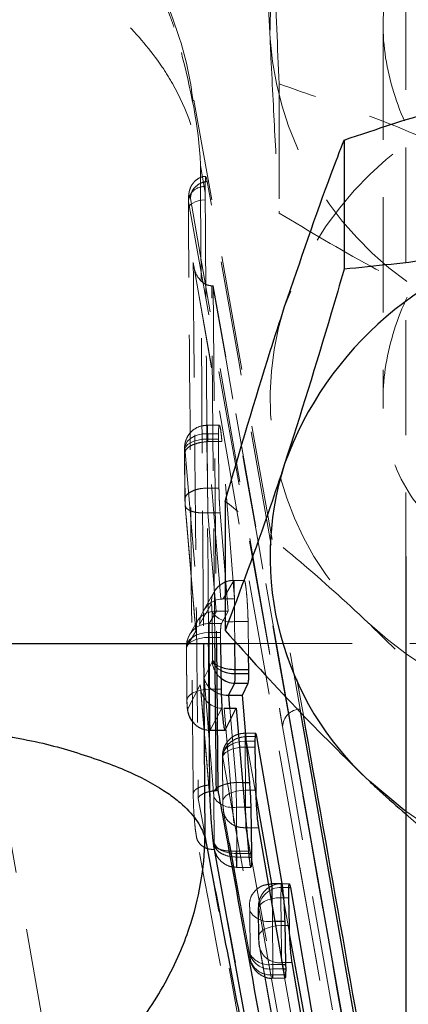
# Model space of a CAD drawing. Header units: millimetres. Extents: x 33 to 670, y 22 to 286.
# Tile 33 of 41: x 322.53 to 326.82, y 245.2 to 256.07. Entities that reach past the tile are written whole.
import ezdxf

# ---------------------------------------------------------------- set-up
doc = ezdxf.new("R2010")
doc.units = ezdxf.units.MM
doc.linetypes.add('HIDDEN', pattern=[1.905, 1.27, -0.635])

msp = doc.modelspace()

# ---------------------------------------------------------------- linework, layer by layer
at = {"color": 7, "linetype": 'HIDDEN', "lineweight": 18}
for p, q in [((320.272, 259.1543), (322.9589, 244.0534)), ((326.791, 256.5611), (326.791, 250.1394)), ((326.541, 256.0108), (326.541, 251.8759)), ((325.3947, 255.3578), (325.3947, 253.9315)), ((325.3177, 250.3277), (324.4559, 255.1789)), ((324.5795, 254.1602), (324.5266, 254.4558)), ((324.6009, 254.2817), (324.5897, 254.3339)), ((324.5803, 254.2242), (324.5795, 254.1602)), ((324.4163, 254.0933), (325.4334, 248.2627)), ((324.5793, 254.0776), (324.5795, 254.1602)), ((324.3949, 254.0576), (325.4334, 248.2627)), ((324.6458, 252.2592), (324.4473, 253.3871)), ((324.4525, 253.3485), (324.6495, 252.2232)), ((324.6511, 253.1273), (324.6653, 253.1268)), ((324.6653, 253.1268), (324.6669, 253.1268)), ((324.6669, 253.1268), (324.7047, 249.1808)), ((325.4689, 248.5911), (324.6669, 253.1268)), ((325.6163, 246.744), (324.6458, 252.2592)), ((324.7366, 251.5907), (324.6033, 251.5907)), ((324.6012, 251.4961), (324.726, 251.4961)), ((324.726, 251.4961), (324.7259, 251.4369)), ((324.6012, 251.4369), (324.6064, 250.8957)), ((324.6012, 251.4369), (324.7259, 251.4369)), ((324.6086, 251.4094), (324.6086, 251.4095)), ((324.6086, 251.4095), (324.7641, 251.4095)), ((324.7531, 249.6695), (324.6086, 251.4094)), ((324.7259, 251.4369), (324.7315, 250.8957)), ((324.9034, 249.6708), (324.7641, 251.4095)), ((324.3512, 251.3115), (324.3564, 250.7709)), ((324.3522, 251.3012), (324.3522, 251.3114)), ((324.3574, 250.7607), (324.3522, 251.3012)), ((324.3596, 251.2952), (324.518, 249.3884)), ((324.6064, 250.8957), (324.6064, 250.8957)), ((324.6064, 250.8957), (324.7315, 250.8957)), ((324.3597, 250.7026), (324.4742, 249.3322)), ((324.4764, 249.3156), (324.3598, 250.7107)), ((324.6087, 250.6219), (324.6995, 249.5369)), ((324.6087, 250.6219), (324.6088, 250.6219)), ((324.6088, 250.6219), (324.7442, 250.6219)), ((324.7442, 250.6219), (324.8324, 249.5369)), ((324.8956, 249.8744), (324.7793, 249.6708)), ((324.8956, 249.8744), (325.009, 249.8744)), ((325.0113, 249.8765), (324.8961, 249.8765)), ((324.6786, 249.7502), (324.5566, 249.5367)), ((324.7793, 249.6708), (324.9034, 249.6708)), ((324.518, 249.3884), (324.6466, 249.6135)), ((324.7028, 249.5369), (324.6239, 249.399)), ((324.6547, 249.5325), (324.6598, 249.0036)), ((324.7028, 249.5369), (324.8324, 249.5369)), ((324.8324, 249.5369), (324.7576, 249.399)), ((324.4961, 249.4308), (324.4069, 249.2748)), ((324.9037, 249.4221), (325.0527, 249.4221)), ((324.906, 249.1808), (324.9037, 249.4221)), ((325.0587, 249.0396), (325.0527, 249.4221)), ((324.3749, 249.138), (324.4764, 249.3156)), ((324.6223, 249.2995), (324.7492, 249.2995)), ((324.6239, 249.399), (324.7576, 249.399)), ((324.7492, 249.2995), (324.7492, 249.2469)), ((324.4069, 249.2748), (324.4032, 249.2681)), ((324.6223, 249.2469), (324.6278, 248.6742)), ((324.6223, 249.2469), (324.7492, 249.2469)), ((324.7492, 249.2469), (324.7499, 249.1808)), ((324.3723, 249.1213), (324.3778, 248.5487)), ((324.3733, 249.1203), (324.3749, 249.138)), ((324.3733, 249.1111), (324.3733, 249.1203)), ((324.3788, 248.5385), (324.3733, 249.1111)), ((324.9295, 249.1808), (333.1464, 249.1808)), ((324.6582, 248.9771), (324.5668, 248.8008)), ((324.6598, 248.9955), (324.6582, 248.9771)), ((324.6598, 249.0036), (324.6598, 248.9955)), ((324.5668, 248.8008), (324.672, 247.5325)), ((325.6625, 248.3871), (325.5915, 248.7867)), ((324.526, 248.7232), (324.3869, 248.4579)), ((324.6382, 247.3811), (324.526, 248.7232)), ((324.527, 248.7017), (324.639, 247.3622)), ((324.6278, 248.6742), (324.7556, 248.6742)), ((324.3788, 248.5385), (324.3778, 248.5487)), ((324.636, 248.2226), (324.7629, 248.4647)), ((324.7891, 248.4646), (324.921, 246.8872)), ((324.9211, 247.6451), (324.8531, 248.4646)), ((324.6254, 248.2229), (324.636, 248.2226)), ((324.6355, 248.2202), (324.798, 248.2202)), ((324.636, 248.2226), (324.8007, 248.2226)), ((325.4334, 248.2627), (326.8177, 240.3862)), ((325.1375, 248.1901), (325.0215, 248.1901)), ((325.0238, 248.1508), (325.0238, 248.1508)), ((325.0238, 248.1508), (325.1295, 248.1508)), ((325.1375, 247.5183), (325.0238, 248.1508)), ((325.0194, 248.0989), (325.1278, 248.0989)), ((325.0194, 248.036), (325.024, 247.5588)), ((325.0194, 248.036), (325.1281, 248.036)), ((324.7694, 247.9106), (324.774, 247.4333)), ((324.7704, 247.9004), (324.7704, 247.9113)), ((324.775, 247.4231), (324.7704, 247.9004)), ((324.7748, 247.9203), (325.0666, 246.2982)), ((324.921, 247.6451), (324.9211, 247.6451)), ((324.9211, 247.6451), (324.9911, 247.6451)), ((324.6744, 247.483), (324.6793, 246.9797)), ((325.024, 247.5588), (325.1363, 247.5588)), ((325.0722, 245.7267), (324.7803, 247.3489)), ((324.9284, 246.8606), (324.9234, 247.3726)), ((324.9234, 247.3726), (325.0143, 247.3726)), ((324.7833, 247.3173), (325.0752, 245.6951)), ((325.0293, 247.1441), (325.0293, 247.1441)), ((325.0293, 247.1441), (325.3212, 245.5217)), ((325.0293, 247.1441), (325.1671, 247.1441)), ((324.6693, 246.9998), (324.6719, 246.969)), ((324.672, 246.9772), (324.6714, 246.9844)), ((324.6793, 246.9797), (324.6793, 246.9599)), ((324.6818, 246.9044), (324.6818, 246.9042)), ((324.6818, 246.9044), (324.6828, 246.9044)), ((324.921, 246.8872), (324.921, 246.887)), ((324.921, 246.8872), (325.0556, 246.8872)), ((324.9283, 246.8205), (324.9283, 246.8606)), ((324.9283, 246.8606), (324.9284, 246.8606)), ((324.9283, 246.8205), (324.9284, 246.8205)), ((324.9284, 246.8606), (325.0583, 246.8606)), ((324.9284, 246.8205), (325.0624, 246.8205)), ((324.9263, 246.7072), (325.0845, 246.7072)), ((326.8048, 240.0223), (325.6163, 246.744)), ((325.624, 246.7087), (326.8063, 240.0188)), ((325.5086, 246.5243), (325.4173, 246.5243)), ((325.4195, 246.4855), (325.5018, 246.4855)), ((325.5108, 245.9779), (325.4195, 246.4855)), ((325.4155, 246.372), (325.4184, 246.0643)), ((325.4155, 246.372), (325.5007, 246.372)), ((325.1664, 246.2363), (325.1704, 246.2552)), ((325.1704, 246.2552), (325.5719, 244.0237)), ((325.0719, 246.2238), (325.0765, 245.7466)), ((325.1664, 246.2363), (325.1655, 246.2465)), ((325.1655, 246.2465), (325.1684, 245.9388)), ((325.1694, 245.9286), (325.1664, 246.2363)), ((325.3256, 245.6361), (325.321, 246.1133)), ((325.321, 246.1133), (325.347, 246.1133)), ((325.4184, 246.0643), (325.5076, 246.0643)), ((325.1743, 245.8604), (325.1694, 245.9286)), ((325.3633, 244.8098), (325.1743, 245.8604)), ((325.1772, 245.8288), (325.363, 244.7961)), ((325.0765, 245.7466), (325.0765, 245.7374)), ((325.3256, 245.6361), (325.4303, 245.6361)), ((325.4233, 245.6555), (325.5903, 244.7273)), ((325.4233, 245.6555), (325.539, 245.6555)), ((325.3212, 245.5217), (325.4502, 245.5217)), ((325.3256, 245.585), (325.4392, 245.585)), ((325.3235, 245.4822), (325.4621, 245.4822))]:
    msp.add_line(p, q, dxfattribs=at)
at = {"color": 7, "linetype": 'Continuous', "lineweight": 25}
for p, q in [((326.1111, 254.7385), (326.1111, 253.3122)), ((324.8, 250.7487), (324.8, 249.3224)), ((326.791, 250.1394), (326.791, 230.303)), ((322.416, 249.1808), (324.9295, 249.1808)), ((324.7047, 249.1808), (324.7203, 247.5571)), ((324.7499, 249.1808), (324.7556, 248.6742)), ((325.061, 248.8932), (325.0587, 249.0396)), ((324.9088, 248.8932), (325.061, 248.8932)), ((325.0613, 248.8465), (325.061, 248.8932)), ((324.9088, 248.8465), (325.0613, 248.8465)), ((324.8379, 248.608), (324.9072, 248.7418)), ((324.9072, 248.7418), (325.0541, 248.7418)), ((324.991, 248.608), (325.0541, 248.7418)), ((324.8412, 248.608), (324.991, 248.608)), ((325.0717, 247.6451), (324.991, 248.608)), ((326.791, 241.1133), (325.4689, 248.5911)), ((324.7891, 248.4646), (324.9214, 248.4646)), ((324.8007, 248.2226), (324.9214, 248.4646)), ((324.9214, 248.4646), (325.0556, 246.8872)), ((325.1493, 248.1508), (325.141, 248.1855)), ((325.4284, 246.5283), (325.1493, 248.1508)), ((325.1278, 248.0989), (325.1281, 248.036)), ((325.1281, 248.036), (325.1363, 247.5588)), ((324.7203, 247.5571), (324.7029, 247.5563)), ((325.0943, 246.8606), (325.0857, 247.3726)), ((325.1671, 247.1441), (325.4502, 245.5217)), ((324.6828, 246.9044), (324.6802, 246.9191)), ((326.791, 235.3697), (324.6828, 246.9044)), ((325.0583, 246.8606), (325.0943, 246.8606)), ((325.0624, 246.8205), (325.0947, 246.8205)), ((325.0947, 246.8205), (325.0943, 246.8606)), ((325.3156, 246.5283), (325.3157, 246.5283)), ((325.3157, 246.5283), (325.4284, 246.5283)), ((325.5201, 246.4855), (325.9018, 244.254)), ((325.5076, 246.0643), (325.5007, 246.372)), ((325.4705, 245.6361), (325.46, 246.1133)), ((325.4711, 245.585), (325.4705, 245.6361)), ((325.6993, 244.7279), (325.539, 245.6555))]:
    msp.add_line(p, q, dxfattribs=at)
at = {"color": 8, "linetype": 'Continuous', "lineweight": 25}
for p, q in [((324.5616, 249.1808), (324.5771, 247.0355)), ((324.9088, 248.8932), (324.906, 249.1808)), ((324.8531, 248.4646), (324.8412, 248.608)), ((325.1295, 248.1508), (325.1493, 248.1508)), ((324.9911, 247.6451), (325.0717, 247.6451)), ((325.3157, 246.5283), (325.1375, 247.5183)), ((325.0143, 247.3726), (325.0857, 247.3726)), ((325.2761, 246.5197), (325.3156, 246.5283)), ((325.5018, 246.4855), (325.5201, 246.4855)), ((325.347, 246.1133), (325.46, 246.1133)), ((325.821, 244.254), (325.5108, 245.9779)), ((325.4303, 245.6361), (325.4705, 245.6361)), ((325.4392, 245.585), (325.4711, 245.585))]:
    msp.add_line(p, q, dxfattribs=at)
at = {"color": 7, "linetype": 'HIDDEN', "lineweight": 18, "flags": 128}
for points in [[(325.3074, 250.2653), (324.9429, 252.3371), (324.6009, 254.2817)], [(324.3939, 253.968), (324.3946, 253.9877), (324.403, 254.007), (324.4189, 254.0252), (324.4415, 254.0416), (324.47, 254.0555), (324.5034, 254.0664), (324.5403, 254.0738), (324.5793, 254.0776)], [(324.687, 249.1808), (324.6757, 250.3433), (324.6511, 253.1268), (324.6511, 253.1273), (324.6511, 253.1273)], [(324.6012, 251.4961), (324.5498, 251.4929), (324.5005, 251.4825), (324.4556, 251.4653), (324.4169, 251.442), (324.3861, 251.4137), (324.3645, 251.3816), (324.3531, 251.347), (324.3522, 251.3114)], [(324.6012, 251.4369), (324.5497, 251.4339), (324.5005, 251.4257), (324.4555, 251.4128), (324.4168, 251.3956), (324.386, 251.3749), (324.3644, 251.3516), (324.353, 251.3267), (324.3522, 251.3012)], [(324.6223, 249.2995), (324.5709, 249.2964), (324.5216, 249.2863), (324.4767, 249.2695), (324.438, 249.247), (324.4072, 249.2195), (324.3856, 249.1883), (324.3741, 249.1548), (324.3733, 249.1203)], [(324.3733, 249.1111), (324.3741, 249.1365), (324.3855, 249.1615), (324.4071, 249.1848), (324.4379, 249.2055), (324.4766, 249.2227), (324.5216, 249.2357), (324.5708, 249.2439), (324.6223, 249.2469)], [(325.6261, 248.4541), (325.596, 248.6252), (325.5167, 249.076)], [(324.3778, 248.5487), (324.3796, 248.564), (324.391, 248.5889), (324.4126, 248.6122), (324.4434, 248.6329), (324.4821, 248.6501), (324.5271, 248.6631), (324.5764, 248.6712), (324.6278, 248.6742)], [(324.7704, 247.9113), (324.7713, 247.9475), (324.7827, 247.9827), (324.8043, 248.0153), (324.8351, 248.0441), (324.8738, 248.0677), (324.9187, 248.0851), (324.968, 248.0957), (325.0194, 248.0989)], [(324.7704, 247.9004), (324.7712, 247.9258), (324.7826, 247.9508), (324.8042, 247.9741), (324.835, 247.9947), (324.8737, 248.0119), (324.9186, 248.0249), (324.9679, 248.033), (325.0194, 248.036)], [(324.775, 247.4231), (324.7758, 247.4486), (324.7872, 247.4735), (324.8088, 247.4968), (324.8396, 247.5175), (324.8783, 247.5347), (324.9232, 247.5477), (324.9725, 247.5558), (325.024, 247.5588)], [(325.1655, 246.2465), (325.1672, 246.2617), (325.1787, 246.2867), (325.2003, 246.31), (325.2311, 246.3307), (325.2698, 246.3479), (325.3147, 246.3608), (325.364, 246.369), (325.4155, 246.372)], [(325.1694, 245.9286), (325.1702, 245.9541), (325.1816, 245.979), (325.2032, 246.0023), (325.234, 246.023), (325.2727, 246.0402), (325.3177, 246.0532), (325.367, 246.0613), (325.4184, 246.0643)]]:
    msp.add_lwpolyline(points, dxfattribs=at)
at = {"color": 7, "linetype": 'Continuous', "lineweight": 25, "flags": 128}
for points in [[(326.791, 241.8351), (326.3287, 244.4626), (325.6261, 248.4541)], [(326.791, 247.3265), (326.7743, 247.3386), (326.39, 247.6585)]]:
    msp.add_lwpolyline(points, dxfattribs=at)
at = {"color": 8, "linetype": 'Continuous', "lineweight": 25, "flags": 128}
msp.add_lwpolyline([(325.32, 246.2678), (325.3197, 246.3095), (325.3184, 246.4045), (325.3168, 246.4853), (325.3156, 246.5283), (325.3156, 246.5283), (325.3156, 246.5283)], dxfattribs=at)
at = {"color": 7, "linetype": 'HIDDEN', "lineweight": 18}
for centre, radius, start, end in [((328.7618, 255.9649), 3.4688, 127.79967, 181.81791), ((328.8842, 256.1125), 3.5986, 184.10471, 246.38887), ((329.0795, 251.5977), 3.8504, 100.82157, 160.25135), ((324.568, 254.0515), 0.1732, 85.92952, 177.98505), ((328.6546, 251.8754), 3.3587, 162.26215, 227.60503), ((324.8928, 249.6278), 0.2466, 89.34183, 183.34416), ((324.86, 249.6596), 0.2415, 211.75239, 280.42222), ((324.6214, 249.1517), 0.2473, 89.41211, 150.15414), ((329.2861, 252.5522), 4.2843, 227.47044, 282.66602), ((324.6206, 249.1527), 0.2462, 152.03282, 183.41242), ((324.9079, 248.9926), 0.2501, 183.54599, 231.79663), ((324.7868, 249.0502), 0.1353, 200.12402, 254.4151), ((324.8217, 249.0344), 0.1666, 193.52485, 245.65417), ((324.6365, 248.4733), 0.25, 183.53294, 228.77084), ((325.6323, 248.2552), 0.199, 91.78292, 177.84442), ((324.8797, 247.6101), 0.2415, 211.75351, 280.42107), ((329.2874, 250.8549), 4.3222, 234.72018, 282.53493), ((325.4168, 246.2385), 0.247, 89.39113, 176.14063), ((325.2774, 246.3509), 0.2416, 211.74334, 280.39208), ((325.3973, 245.8777), 0.2237, 184.41555, 276.66637), ((325.2953, 245.7439), 0.2237, 184.41536, 276.66575), ((325.2819, 245.8736), 0.2415, 211.73608, 280.4195), ((325.2964, 245.817), 0.2338, 199.90507, 277.16171)]:
    msp.add_arc(centre, radius, start, end, dxfattribs=at)
at = {"color": 7, "linetype": 'Continuous', "lineweight": 25}
for centre, radius, start, end in [((329.0795, 249.8612), 3.8504, 100.82157, 160.25135), ((328.6546, 250.1389), 3.3587, 162.26215, 227.60503)]:
    msp.add_arc(centre, radius, start, end, dxfattribs=at)
at = {"color": 8, "linetype": 'Continuous', "lineweight": 25}
for centre, radius, start, end in [((324.8994, 249.3204), 0.4274, 249.60163, 271.25984), ((324.9065, 249.1896), 0.3432, 243.44551, 270.38644), ((324.9095, 248.9941), 0.2523, 231.7194, 269.49119)]:
    msp.add_arc(centre, radius, start, end, dxfattribs=at)
at = {"color": 7, "linetype": 'HIDDEN', "lineweight": 18}
for centre, major_axis, ratio, start_param, end_param in [((324.6058, 251.2886), (-0.0026, 0.3014), 0.012443, 0.8114836, 1.0561952), ((324.767, 249.4011), (0.0586, 0.2642), 0.9159938, 0.2933867, 1.8181666), ((324.7844, 249.4315), (0.2457, -0.0521), 0.9509021, 1.7902799, 1.8951281), ((324.7255, 249.3283), (0.2478, -0.0549), 0.8122733, 1.8522488, 3.4685909), ((324.6272, 249.0962), (-0.0028, 0.3049), 0.0131395, 0.1170322, 0.8406874), ((324.627, 249.0976), (-0.0027, 0.3031), 0.0127825, 0.8418886, 1.0557164), ((324.8158, 248.8135), (0.2485, -0.0498), 0.8021377, 3.4481882, 4.5048152), ((324.775, 248.7359), (0.054, 0.2667), 0.9117133, 1.8000064, 3.3113422), ((325.0239, 247.8878), (-0.0026, 0.3013), 0.012413, 0.7946207, 1.0562596), ((324.9283, 246.9924), (0.25, 0.0014), 0.5270018, 3.2272668, 4.7093776), ((325.4199, 246.2243), (-0.0025, 0.3), 0.012154, 5.7686666, 7.339101), ((325.4229, 245.9166), (-0.0025, 0.3), 0.012154, 1.0559157, 2.6270919), ((325.3207, 245.7864), (-0.0028, 0.3052), 0.0131845, 3.9913834, 4.1973107)]:
    msp.add_ellipse(centre, major_axis=major_axis, ratio=ratio, start_param=start_param, end_param=end_param, dxfattribs=at)
at = {"color": 7, "linetype": 'Continuous', "lineweight": 25}
for centre, major_axis, ratio, start_param, end_param in [((324.9039, 249.0434), (-0.0028, 0.3051), 0.0131613, 4.0103549, 4.1973532), ((324.9041, 249.0426), (-0.0027, 0.3033), 0.0128184, 3.2693554, 4.008553), ((324.8158, 248.8135), (0.2485, -0.0498), 0.8021377, 4.5048152, 4.9594446), ((324.8356, 248.5749), (0.2508, 0.0008), 0.1319833, 1.5480541, 1.5614895)]:
    msp.add_ellipse(centre, major_axis=major_axis, ratio=ratio, start_param=start_param, end_param=end_param, dxfattribs=at)
at = {"color": 7, "linetype": 'HIDDEN', "lineweight": 18}
for points, knots in [([(324.445, 255.167), (324.4366, 255.2339), (324.3909, 255.6), (324.1877, 256.2117), (323.8411, 256.9728), (323.4023, 257.6396), (322.8821, 258.2249), (322.2882, 258.7241), (321.6306, 259.1134), (321.1202, 259.3492), (320.8265, 259.4167), (320.7788, 259.4277)], [0, 0, 0, 0, 0.0341871, 0.1871262, 0.3236673, 0.4575415, 0.5892798, 0.7187251, 0.8478085, 0.9752468, 1, 1, 1, 1]), ([(325.3947, 255.3578), (325.3774, 255.7634), (325.3423, 256.5833), (325.2903, 257.6972), (325.2407, 258.6817), (325.2102, 259.2354), (325.1948, 259.5148)], [0, 0, 0, 0, 0.26459518, 0.53492748, 0.76533267, 1, 1, 1, 1]), ([(324.2354, 255.9861), (324.2218, 256.0248), (324.1156, 256.3287), (323.8363, 256.8692), (323.1801, 257.7602), (322.1292, 258.6352), (321.1076, 258.945), (320.6211, 259.0926)], [0, 0, 0, 0, 0.0251421, 0.1972276, 0.3693006, 0.6995913, 1, 1, 1, 1]), ([(332.041, 256.0108), (332.0152, 256.2598), (331.9635, 256.7569), (331.5664, 257.3514), (330.9558, 257.8019), (330.17, 258.0537), (329.3138, 258.1308), (328.5304, 258.068), (327.7951, 257.8657), (327.1386, 257.4831), (326.662, 256.8666), (326.4928, 256.0731), (326.6203, 255.2623), (326.9785, 254.4964), (327.5685, 253.7937), (328.3375, 253.2994), (329.1912, 253.1091), (329.9822, 253.2157), (330.7238, 253.5795), (331.3904, 254.1873), (331.8652, 254.9768), (332.0304, 255.6264), (332.0392, 255.9436), (332.041, 256.0108)], [0, 0, 0, 0, 0.0480472, 0.0959575, 0.1474065, 0.2045132, 0.24871, 0.2929608, 0.3370324, 0.3883237, 0.4456463, 0.4989884, 0.5457248, 0.5918957, 0.642918, 0.6997705, 0.7443883, 0.7890881, 0.8328185, 0.883336, 0.9404849, 0.9873854, 1, 1, 1, 1]), ([(325.1948, 258.0885), (325.2111, 257.7076), (325.2438, 256.9388), (325.2777, 256.2184), (325.2948, 255.8549)], [0, 0, 0, 0, 0.495458, 1, 1, 1, 1]), ([(320.3438, 257.5086), (320.8403, 257.4167), (321.8826, 257.2238), (322.9849, 256.6518), (323.6978, 256.0648), (324.0318, 255.6675), (324.3588, 255.1428), (324.4877, 254.7668), (324.5262, 254.4589), (324.5266, 254.4558)], [0, 0, 0, 0, 0.227809, 0.4782813, 0.608766, 0.7392603, 0.7869394, 0.9978127, 1, 1, 1, 1]), ([(325.2948, 255.8549), (325.2971, 255.8058), (325.3151, 255.4342), (325.3489, 254.7646), (325.3794, 254.2109), (325.3947, 253.9315)], [0, 0, 0, 0, 0.0700474, 0.5307624, 1, 1, 1, 1]), ([(324.5266, 254.4558), (324.5264, 254.4605), (324.5154, 254.8904), (324.4132, 255.3101), (324.3121, 255.7252)], [0, 0, 0, 0, 0.0109696, 1, 1, 1, 1]), ([(327.5546, 254.4899), (327.4689, 254.5336), (327.0648, 254.7395), (326.3333, 255.0332), (325.7095, 255.2489), (325.3947, 255.3578)], [0, 0, 0, 0, 0.1177504, 0.5548325, 1, 1, 1, 1]), ([(329.291, 249.778), (329.012, 249.7927), (328.4552, 249.822), (327.6976, 250.0623), (327.0511, 250.4811), (326.6151, 251.132), (326.4952, 251.9376), (326.6601, 252.7425), (327.0519, 253.5014), (327.6781, 254.1878), (328.4768, 254.6438), (329.3352, 254.7778), (330.1125, 254.626), (330.8424, 254.2224), (331.4898, 253.5731), (331.9457, 252.7222), (332.0888, 251.8485), (331.9414, 251.1158), (331.5657, 250.5313), (330.9565, 250.0881), (330.1652, 249.8229), (329.5597, 249.7918), (329.291, 249.778)], [0, 0, 0, 0, 0.0472991, 0.0943768, 0.1467624, 0.2041705, 0.2563619, 0.3025786, 0.3492172, 0.4012292, 0.4585056, 0.5024132, 0.5463511, 0.5907914, 0.6427734, 0.7001803, 0.7529253, 0.7993727, 0.8457789, 0.8973233, 0.9544326, 1, 1, 1, 1]), ([(324.5266, 254.4558), (324.5341, 253.2131), (324.5448, 251.4542), (324.5578, 249.6966), (324.5616, 249.1808)], [0, 0, 0, 0, 0.7065626, 1, 1, 1, 1]), ([(324.5868, 254.3368), (324.5791, 254.3368), (324.5483, 254.337), (324.5019, 254.3142), (324.4569, 254.2782), (324.4284, 254.2387), (324.412, 254.2018), (324.4035, 254.1702), (324.3978, 254.1336), (324.3946, 254.0995), (324.3945, 254.0562), (324.3945, 254.0404)], [0, 0, 0, 0, 0.048556, 0.1936506, 0.3121154, 0.4145804, 0.5043829, 0.5849006, 0.6771214, 0.8822103, 1, 1, 1, 1]), ([(324.5869, 254.3324), (324.5857, 254.3334), (324.5821, 254.3362), (324.5812, 254.2895), (324.5805, 254.2398), (324.5803, 254.2242)], [0, 0, 0, 0, 0.2737127, 0.7735886, 1, 1, 1, 1]), ([(324.4163, 254.0932), (324.4191, 254.1172), (324.4247, 254.1651), (324.4714, 254.2272), (324.5336, 254.2685), (324.5804, 254.2777), (324.6009, 254.2817)], [0, 0, 0, 0, 0.2645276, 0.5290552, 0.7935827, 1, 1, 1, 1]), ([(324.3949, 254.0576), (324.3953, 254.0664), (324.3967, 254.0966), (324.4007, 254.1276), (324.4078, 254.1333), (324.4134, 254.1066), (324.4163, 254.0934)], [0, 0, 0, 0, 0.1212767, 0.4134895, 0.7070903, 1, 1, 1, 1]), ([(324.3939, 253.968), (324.3939, 253.9965), (324.3939, 254.0293), (324.3948, 254.0544), (324.3949, 254.0576)], [0, 0, 0, 0, 0.8727252, 1, 1, 1, 1]), ([(324.6173, 249.1808), (324.6167, 249.2472), (324.6026, 250.8795), (324.5907, 252.5117), (324.5793, 254.0776)], [0, 0, 0, 0, 0.0406648, 1, 1, 1, 1]), ([(324.4478, 247.5061), (324.4467, 247.6237), (324.4412, 248.2116), (324.4218, 250.3655), (324.406, 252.4019), (324.3939, 253.968)], [0, 0, 0, 0, 0.0545865, 0.2729327, 1, 1, 1, 1]), ([(325.3947, 253.9315), (325.7273, 253.732), (326.3987, 253.3295), (327.0927, 252.9876), (327.4428, 252.8151)], [0, 0, 0, 0, 0.495458, 1, 1, 1, 1]), ([(324.4473, 253.3871), (324.4558, 252.4027), (324.4727, 250.4302), (324.4926, 248.4576), (324.5025, 247.4694)], [0, 0, 0, 0, 0.4990478, 1, 1, 1, 1]), ([(324.6511, 253.1273), (324.632, 253.1306), (324.594, 253.1371), (324.5383, 253.1746), (324.4849, 253.2394), (324.4562, 253.3158), (324.4486, 253.3689), (324.4474, 253.3862), (324.4473, 253.3871)], [0, 0, 0, 0, 0.1572191, 0.313515, 0.5425124, 0.8512115, 0.9921326, 1, 1, 1, 1]), ([(324.6653, 253.1268), (325.0493, 250.9432), (325.8182, 246.5712), (326.5923, 242.1973), (326.9801, 240.0074), (326.9802, 240.0072)], [0, 0, 0, 0, 0.4994086, 0.9999387, 1, 1, 1, 1]), ([(324.6027, 251.59), (324.571, 251.5867), (324.5137, 251.5809), (324.4457, 251.5388), (324.401, 251.4919), (324.3739, 251.4449), (324.3594, 251.4023), (324.3531, 251.3663), (324.3514, 251.3392), (324.3512, 251.3258), (324.3511, 251.3205)], [0, 0, 0, 0, 0.2249058, 0.4063606, 0.5568969, 0.6853175, 0.7913054, 0.8780988, 0.9526613, 1, 1, 1, 1]), ([(324.6086, 251.4095), (324.6086, 251.4095), (324.6082, 251.4368), (324.6072, 251.4918), (324.6056, 251.555), (324.604, 251.5908), (324.6028, 251.5932), (324.6012, 251.5622), (324.6024, 251.5207), (324.6012, 251.4961), (324.6012, 251.4961)], [0, 0, 0, 0, 0.0001007, 0.1508535, 0.3225251, 0.4919376, 0.6599963, 0.8289697, 0.9998984, 1, 1, 1, 1]), ([(324.7366, 251.5865), (324.7351, 251.5869), (324.7314, 251.5879), (324.7276, 251.5548), (324.7265, 251.5141), (324.726, 251.4961)], [0, 0, 0, 0, 0.2528299, 0.6701962, 1, 1, 1, 1]), ([(324.7641, 251.4095), (324.7614, 251.4395), (324.7562, 251.4995), (324.7473, 251.5636), (324.7419, 251.5798), (324.7393, 251.5879)], [0, 0, 0, 0, 0.3332128, 0.6664009, 1, 1, 1, 1]), ([(324.6086, 251.4094), (324.5805, 251.4063), (324.5245, 251.4002), (324.4499, 251.3775), (324.3931, 251.3478), (324.3702, 251.3233), (324.3617, 251.3057), (324.3605, 251.2997), (324.3596, 251.2952)], [0, 0, 0, 0, 0.2211504, 0.4423008, 0.6634514, 0.8846023, 0.9125599, 1, 1, 1, 1]), ([(324.3513, 251.3289), (324.3513, 251.3274), (324.3512, 251.3217), (324.3512, 251.3158), (324.3512, 251.3114)], [0, 0, 0, 0, 0.25927074, 1, 1, 1, 1]), ([(324.3522, 251.3114), (324.3524, 251.3153), (324.3526, 251.3232), (324.3536, 251.3285), (324.355, 251.3281), (324.3566, 251.3215), (324.3582, 251.3101), (324.3592, 251.2999), (324.3596, 251.2952)], [0, 0, 0, 0, 0.1664561, 0.3328421, 0.5011138, 0.673237, 0.8488033, 1, 1, 1, 1]), ([(324.6064, 250.8957), (324.5783, 250.8941), (324.5221, 250.891), (324.4473, 250.8693), (324.3903, 250.8378), (324.3625, 250.8042), (324.3555, 250.7779), (324.3569, 250.7653), (324.3574, 250.7607)], [0, 0, 0, 0, 0.2032151, 0.4064301, 0.6096453, 0.812861, 0.9313396, 1, 1, 1, 1]), ([(324.6064, 250.8957), (324.6064, 250.8957), (324.6065, 250.8692), (324.6066, 250.8299), (324.6071, 250.7644), (324.6077, 250.6996), (324.6084, 250.6476), (324.6088, 250.6219), (324.6088, 250.6219)], [0, 0, 0, 0, 0.0002118, 0.320884, 0.4356267, 0.7019141, 0.9997883, 1, 1, 1, 1]), ([(324.7315, 250.8957), (324.7319, 250.8732), (324.7328, 250.8195), (324.737, 250.7223), (324.7417, 250.6557), (324.7442, 250.6219)], [0, 0, 0, 0, 0.2624948, 0.6253743, 1, 1, 1, 1]), ([(324.3563, 250.7824), (324.3564, 250.7744), (324.3566, 250.7558), (324.3578, 250.7272), (324.3592, 250.7096), (324.3597, 250.7032)], [0, 0, 0, 0, 0.3240722, 0.7537231, 1, 1, 1, 1]), ([(324.3598, 250.7107), (324.3594, 250.7156), (324.3587, 250.7249), (324.3581, 250.737), (324.3576, 250.7489), (324.3575, 250.7558), (324.3574, 250.7607)], [0, 0, 0, 0, 0.29948421, 0.57048467, 0.68627317, 1, 1, 1, 1]), ([(326.39, 249.395), (326.3524, 249.4305), (326.067, 249.7), (325.5288, 250.1767), (325.0445, 250.5569), (324.8, 250.7487)], [0, 0, 0, 0, 0.0700474, 0.5307624, 1, 1, 1, 1]), ([(324.6087, 250.6219), (324.592, 250.6211), (324.5584, 250.6195), (324.5101, 250.6225), (324.4658, 250.6293), (324.4273, 250.64), (324.3962, 250.6541), (324.3739, 250.6711), (324.3604, 250.6901), (324.36, 250.7039), (324.3598, 250.7107)], [0, 0, 0, 0, 0.125, 0.25, 0.375, 0.5, 0.625, 0.75, 0.875, 1, 1, 1, 1]), ([(324.896, 249.8724), (324.8828, 249.8734), (324.8401, 249.8765), (324.7767, 249.8497), (324.7191, 249.8082), (324.6955, 249.7745), (324.6855, 249.7602)], [0, 0, 0, 0, 0.1576464, 0.5101319, 0.7918249, 1, 1, 1, 1]), ([(324.9037, 249.4221), (324.9037, 249.4221), (324.9036, 249.4517), (324.9033, 249.5176), (324.9024, 249.6206), (324.901, 249.7199), (324.8995, 249.8016), (324.8978, 249.8579), (324.8965, 249.8779), (324.8958, 249.8766), (324.8956, 249.8744), (324.8956, 249.8744)], [0, 0, 0, 0, 0.0000899, 0.1527706, 0.3079937, 0.4545388, 0.6152697, 0.7651597, 0.9174489, 0.9999101, 1, 1, 1, 1]), ([(325.0527, 249.4221), (325.0519, 249.4535), (325.0504, 249.5163), (325.0448, 249.6211), (325.0375, 249.7195), (325.0289, 249.8015), (325.0202, 249.8576), (325.0134, 249.8788), (325.0102, 249.8756), (325.009, 249.8744)], [0, 0, 0, 0, 0.1526153, 0.3052201, 0.457594, 0.611822, 0.7648719, 0.9188558, 1, 1, 1, 1]), ([(324.6466, 249.6135), (324.6468, 249.6136), (324.6475, 249.6142), (324.6488, 249.6105), (324.6505, 249.6003), (324.6521, 249.5858), (324.6534, 249.5681), (324.6543, 249.5494), (324.6546, 249.5381), (324.6547, 249.5325)], [0, 0, 0, 0, 0.0814593, 0.2357464, 0.3859431, 0.5441552, 0.6941835, 0.8470913, 1, 1, 1, 1]), ([(324.7576, 249.399), (324.7556, 249.3917), (324.7516, 249.3771), (324.7496, 249.332), (324.7492, 249.3032), (324.7492, 249.2995)], [0, 0, 0, 0, 0.4654895, 0.9310244, 1, 1, 1, 1]), ([(327.98, 247.731), (327.7218, 248.0194), (327.2006, 248.6015), (326.6618, 249.1289), (326.39, 249.395)], [0, 0, 0, 0, 0.495458, 1, 1, 1, 1]), ([(324.4089, 249.2783), (324.3962, 249.2507), (324.3793, 249.2144), (324.3732, 249.1654), (324.3727, 249.1465), (324.3723, 249.1361)], [0, 0, 0, 0, 0.5811519, 0.7677389, 1, 1, 1, 1]), ([(324.3724, 249.1367), (324.3723, 249.1354), (324.3723, 249.1303), (324.3723, 249.1252), (324.3723, 249.1213)], [0, 0, 0, 0, 0.25724149, 1, 1, 1, 1]), ([(324.6278, 248.6742), (324.6278, 248.6742), (324.6279, 248.6446), (324.6282, 248.5783), (324.629, 248.4773), (324.6305, 248.3786), (324.632, 248.2969), (324.6337, 248.2394), (324.635, 248.2185), (324.6357, 248.2201), (324.636, 248.2225), (324.636, 248.2226)], [0, 0, 0, 0, 0.0000895, 0.1522128, 0.3083885, 0.4431626, 0.6109722, 0.7581998, 0.9119365, 0.9999105, 1, 1, 1, 1]), ([(324.378, 248.5466), (324.378, 248.5412), (324.3782, 248.5243), (324.3801, 248.4911), (324.3835, 248.4543), (324.3897, 248.4143), (324.4073, 248.3615), (324.444, 248.3034), (324.5044, 248.2524), (324.5737, 248.2218), (324.6191, 248.2236), (324.6355, 248.2242)], [0, 0, 0, 0, 0.0375564, 0.1172947, 0.1970747, 0.2895371, 0.4069652, 0.5419219, 0.7172361, 0.8974667, 1, 1, 1, 1]), ([(324.3869, 248.4579), (324.3867, 248.4577), (324.386, 248.4571), (324.3847, 248.461), (324.383, 248.4714), (324.3814, 248.4862), (324.3801, 248.5038), (324.3791, 248.5219), (324.3789, 248.5329), (324.3788, 248.5385)], [0, 0, 0, 0, 0.0865987, 0.2432128, 0.3931035, 0.5585647, 0.7020011, 0.8509736, 1, 1, 1, 1]), ([(325.0208, 248.1896), (324.9887, 248.1862), (324.9312, 248.1801), (324.8631, 248.1376), (324.8187, 248.0906), (324.7919, 248.0437), (324.7775, 248.0012), (324.7712, 247.9653), (324.7697, 247.9398), (324.7695, 247.9277), (324.7694, 247.9239)], [0, 0, 0, 0, 0.23034492, 0.4135569, 0.56565169, 0.69513629, 0.80154928, 0.88965669, 0.96546884, 1, 1, 1, 1]), ([(324.7748, 247.9203), (324.7757, 247.9357), (324.7783, 247.9769), (324.8078, 248.0404), (324.8651, 248.0991), (324.9398, 248.1399), (324.9958, 248.1471), (325.0238, 248.1508)], [0, 0, 0, 0, 0.1343098, 0.3592668, 0.5728446, 0.7864223, 1, 1, 1, 1]), ([(325.0238, 248.1508), (325.0238, 248.1508), (325.0233, 248.1661), (325.0221, 248.1893), (325.0213, 248.1933), (325.0185, 248.1638), (325.0226, 248.1231), (325.0194, 248.0989), (325.0194, 248.0989)], [0, 0, 0, 0, 0.0001511, 0.236477, 0.4890259, 0.7429641, 0.9998482, 1, 1, 1, 1]), ([(324.7695, 247.9296), (324.7695, 247.9279), (324.7693, 247.9217), (324.7694, 247.9153), (324.7694, 247.9105)], [0, 0, 0, 0, 0.2605938, 1, 1, 1, 1]), ([(324.7704, 247.9113), (324.7706, 247.9152), (324.7708, 247.923), (324.7719, 247.9279), (324.7732, 247.9275), (324.7743, 247.9227), (324.7748, 247.9203)], [0, 0, 0, 0, 0.25225677, 0.50440951, 0.75941001, 1, 1, 1, 1]), ([(324.4478, 247.5061), (324.4474, 247.513), (324.4466, 247.5269), (324.4564, 247.5474), (324.4738, 247.5666), (324.4991, 247.5836), (324.5307, 247.5978), (324.5675, 247.6084), (324.6017, 247.6143), (324.6233, 247.6159), (324.6309, 247.6165)], [0, 0, 0, 0, 0.1325138, 0.2650275, 0.3975412, 0.5300549, 0.6625685, 0.7950821, 0.9275957, 1, 1, 1, 1]), ([(324.672, 247.5325), (324.6729, 247.5368), (324.6741, 247.5426), (324.6825, 247.5599), (324.7056, 247.5842), (324.7623, 247.6135), (324.8369, 247.636), (324.893, 247.6421), (324.921, 247.6451)], [0, 0, 0, 0, 0.083181, 0.11516, 0.3363704, 0.5575804, 0.7787902, 1, 1, 1, 1]), ([(324.9234, 247.3726), (324.9234, 247.3726), (324.9234, 247.3949), (324.9232, 247.4509), (324.9224, 247.546), (324.9215, 247.6138), (324.921, 247.6451), (324.921, 247.6451)], [0, 0, 0, 0, 0.0002131, 0.2723579, 0.6360345, 0.9997869, 1, 1, 1, 1]), ([(324.4797, 247.0705), (324.4775, 247.0835), (324.4721, 247.116), (324.4636, 247.1934), (324.4556, 247.2962), (324.4497, 247.4068), (324.4485, 247.4731), (324.4478, 247.5061)], [0, 0, 0, 0, 0.1418471, 0.3564571, 0.5704803, 0.7858721, 1, 1, 1, 1]), ([(324.5025, 247.4694), (324.5026, 247.4697), (324.5036, 247.4743), (324.5105, 247.4897), (324.5387, 247.5129), (324.5862, 247.5341), (324.6213, 247.5423), (324.6321, 247.5448)], [0, 0, 0, 0, 0.0098067, 0.1767694, 0.5785382, 0.8706184, 1, 1, 1, 1]), ([(324.5025, 247.4694), (324.8829, 245.3872), (325.6424, 241.2291), (326.3879, 237.0712), (326.7601, 234.9954)], [0, 0, 0, 0, 0.5007601, 1, 1, 1, 1]), ([(324.672, 247.5325), (324.6725, 247.5265), (324.6734, 247.5144), (324.6742, 247.4969), (324.6743, 247.4871), (324.6744, 247.483)], [0, 0, 0, 0, 0.3705289, 0.7405767, 1, 1, 1, 1]), ([(325.024, 247.5588), (325.024, 247.5588), (325.024, 247.5292), (325.0243, 247.4642), (325.0252, 247.3614), (325.0266, 247.2641), (325.028, 247.1904), (325.029, 247.1559), (325.0293, 247.1441), (325.0293, 247.1441)], [0, 0, 0, 0, 0.000126, 0.2144455, 0.4254976, 0.6362878, 0.8495529, 0.999874, 1, 1, 1, 1]), ([(324.7742, 247.4317), (324.7742, 247.4259), (324.7742, 247.4148), (324.775, 247.4022), (324.7753, 247.3963)], [0, 0, 0, 0, 0.5311454, 1, 1, 1, 1]), ([(324.7803, 247.3489), (324.7799, 247.3513), (324.779, 247.3572), (324.7776, 247.3708), (324.7762, 247.3883), (324.7753, 247.4067), (324.7751, 247.4177), (324.775, 247.4231)], [0, 0, 0, 0, 0.1528052, 0.3712968, 0.5849321, 0.795346, 1, 1, 1, 1]), ([(324.7753, 247.3963), (324.7756, 247.3903), (324.7765, 247.3714), (324.779, 247.3447), (324.7816, 247.3288), (324.7826, 247.3224)], [0, 0, 0, 0, 0.21885109, 0.68740752, 1, 1, 1, 1]), ([(325.0293, 247.1441), (325.0013, 247.1453), (324.9453, 247.1476), (324.8707, 247.1819), (324.8132, 247.2357), (324.7844, 247.2955), (324.7814, 247.335), (324.7803, 247.3489)], [0, 0, 0, 0, 0.2158737, 0.4317475, 0.6476213, 0.8767998, 1, 1, 1, 1]), ([(326.791, 247.2967), (326.9422, 247.1604), (327.3454, 246.7966), (327.7359, 246.494), (327.98, 246.3047)], [0, 0, 0, 0, 0.3748123, 1, 1, 1, 1]), ([(324.4797, 247.0705), (324.4817, 247.0525), (324.4853, 247.0203), (324.5116, 246.9738), (324.553, 246.9348), (324.6136, 246.907), (324.6591, 246.9051), (324.6818, 246.9042)], [0, 0, 0, 0, 0.196314, 0.3521508, 0.5681005, 0.7840503, 1, 1, 1, 1]), ([(326.7937, 234.3773), (326.2641, 237.314), (325.5012, 241.545), (324.7189, 245.7761), (324.4797, 247.0705)], [0, 0, 0, 0, 0.6940826, 1, 1, 1, 1]), ([(324.6723, 246.9679), (324.6731, 246.9576), (324.6749, 246.9359), (324.6807, 246.9031), (324.6956, 246.8544), (324.7285, 246.7977), (324.7879, 246.7442), (324.8577, 246.7106), (324.9065, 246.7109), (324.9265, 246.7109)], [0, 0, 0, 0, 0.0816691, 0.1736771, 0.2761294, 0.4540119, 0.6463291, 0.8549599, 1, 1, 1, 1]), ([(324.6793, 246.9599), (324.6795, 246.9584), (324.6806, 246.9513), (324.6873, 246.927), (324.7124, 246.8896), (324.7693, 246.8514), (324.844, 246.8256), (324.9002, 246.8222), (324.9283, 246.8205)], [0, 0, 0, 0, 0.0192936, 0.0910987, 0.31848, 0.5456998, 0.7728486, 1, 1, 1, 1]), ([(324.6802, 246.9191), (324.6807, 246.9141), (324.6813, 246.9091), (324.6818, 246.9045), (324.6818, 246.9044)], [0, 0, 0, 0, 0.99787124, 1, 1, 1, 1]), ([(324.6818, 246.9042), (324.9211, 245.6103), (325.7033, 241.3812), (326.4662, 237.1511), (326.9958, 234.2152)], [0, 0, 0, 0, 0.3059264, 1, 1, 1, 1]), ([(324.921, 246.887), (324.9211, 246.8797), (324.9217, 246.8413), (324.923, 246.7782), (324.9247, 246.7223), (324.9263, 246.7014), (324.9275, 246.7166), (324.9282, 246.7611), (324.9283, 246.8023), (324.9284, 246.8205), (324.9284, 246.8205)], [0, 0, 0, 0, 0.0396759, 0.2064656, 0.38512, 0.5503041, 0.7186142, 0.8866931, 0.999904, 1, 1, 1, 1]), ([(325.0666, 246.2982), (325.0701, 246.3271), (325.0771, 246.3848), (325.1348, 246.4592), (325.2052, 246.5082), (325.2569, 246.5166), (325.2761, 246.5197)], [0, 0, 0, 0, 0.278784, 0.5575679, 0.8363519, 1, 1, 1, 1]), ([(325.4174, 246.5241), (325.417, 246.5242), (325.3849, 246.5299), (325.3259, 246.5105), (325.2584, 246.4718), (325.2145, 246.4244), (325.1878, 246.3779), (325.1734, 246.3355), (325.1673, 246.2993), (325.1655, 246.2716), (325.1655, 246.2544), (325.1655, 246.2465)], [0, 0, 0, 0, 0.00278837, 0.2300296, 0.40646213, 0.55308439, 0.67774378, 0.7821766, 0.86782215, 0.93896659, 1, 1, 1, 1]), ([(325.0666, 246.2982), (325.067, 246.2958), (325.0679, 246.2899), (325.0694, 246.2763), (325.0707, 246.2588), (325.0716, 246.2403), (325.0718, 246.2293), (325.0719, 246.2238)], [0, 0, 0, 0, 0.1526881, 0.3701798, 0.5824482, 0.7911571, 1, 1, 1, 1]), ([(325.321, 246.1133), (325.321, 246.1133), (325.3204, 246.1429), (325.3209, 246.1944), (325.3202, 246.2482), (325.32, 246.2678)], [0, 0, 0, 0, 0.0003731, 0.6355765, 1, 1, 1, 1]), ([(325.1684, 245.9388), (325.1686, 245.9301), (325.1688, 245.914), (325.17, 245.8974), (325.1706, 245.8897)], [0, 0, 0, 0, 0.5393612, 1, 1, 1, 1]), ([(325.1706, 245.8897), (325.1708, 245.8846), (325.1721, 245.8626), (325.175, 245.8435), (325.1772, 245.8288)], [0, 0, 0, 0, 0.2332292, 1, 1, 1, 1]), ([(325.0765, 245.7374), (325.0764, 245.7334), (325.0762, 245.7251), (325.0752, 245.7193), (325.0738, 245.7191), (325.0728, 245.7241), (325.0722, 245.7267)], [0, 0, 0, 0, 0.2404474, 0.4908206, 0.7456308, 1, 1, 1, 1]), ([(325.0752, 245.6948), (325.0778, 245.6829), (325.0848, 245.6501), (325.1108, 245.5945), (325.1606, 245.5366), (325.2322, 245.4962), (325.2926, 245.4767), (325.3231, 245.4827), (325.3242, 245.4829)], [0, 0, 0, 0, 0.1083947, 0.3001474, 0.5023386, 0.7397743, 0.9901894, 1, 1, 1, 1]), ([(325.3212, 245.5217), (325.3212, 245.5217), (325.3218, 245.5049), (325.3229, 245.481), (325.3243, 245.4805), (325.325, 245.5154), (325.3259, 245.5596), (325.3256, 245.585), (325.3256, 245.585)], [0, 0, 0, 0, 0.0001456, 0.2482762, 0.5009891, 0.7540603, 0.9998544, 1, 1, 1, 1])]:
    msp.add_open_spline(points, degree=3, knots=knots, dxfattribs=at)
at = {"color": 7, "linetype": 'Continuous', "lineweight": 25}
for points, knots in [([(326.1111, 254.7385), (326.4757, 254.8607), (327.2118, 255.1075), (327.9727, 255.2883), (328.3566, 255.3796)], [0, 0, 0, 0, 0.495458, 1, 1, 1, 1]), ([(325.4556, 252.8987), (325.6288, 253.4067), (325.8507, 254.0576), (326.0642, 254.6159), (326.1111, 254.7385)], [0, 0, 0, 0, 0.78047675, 1, 1, 1, 1]), ([(328.3566, 253.6431), (328.3034, 253.6318), (327.9003, 253.5459), (327.1403, 253.4153), (326.4563, 253.3468), (326.1111, 253.3122)], [0, 0, 0, 0, 0.0700474, 0.5307624, 1, 1, 1, 1]), ([(326.1111, 253.3122), (326.0642, 253.1495), (325.8507, 252.4084), (325.6288, 251.7085), (325.4556, 251.1622)], [0, 0, 0, 0, 0.2195233, 1, 1, 1, 1]), ([(324.8, 250.7487), (324.9646, 251.3126), (325.1808, 252.0532), (325.4026, 252.7358), (325.4556, 252.8987)], [0, 0, 0, 0, 0.7614488, 1, 1, 1, 1]), ([(325.4556, 251.1622), (325.4026, 251.003), (325.1808, 250.3355), (324.9646, 249.7604), (324.8, 249.3224)], [0, 0, 0, 0, 0.2385512, 1, 1, 1, 1]), ([(324.8, 249.3224), (325.0583, 249.034), (325.5794, 248.452), (326.1182, 247.9246), (326.39, 247.6585)], [0, 0, 0, 0, 0.495458, 1, 1, 1, 1]), ([(324.6309, 247.6166), (324.6298, 247.7341), (324.6252, 248.2555), (324.6207, 248.777), (324.6173, 249.1808)], [0, 0, 0, 0, 0.22545879, 1, 1, 1, 1]), ([(325.0541, 248.7418), (325.0559, 248.7494), (325.0595, 248.7647), (325.0611, 248.8111), (325.0613, 248.8415), (325.0613, 248.8465)], [0, 0, 0, 0, 0.4551944, 0.910429, 1, 1, 1, 1]), ([(324.7556, 248.6742), (324.7562, 248.643), (324.7575, 248.5804), (324.7629, 248.4762), (324.7703, 248.3781), (324.7792, 248.2958), (324.7884, 248.2394), (324.7957, 248.2176), (324.7994, 248.2212), (324.8007, 248.2226)], [0, 0, 0, 0, 0.1511903, 0.3023597, 0.4528589, 0.6075953, 0.760056, 0.9139394, 1, 1, 1, 1]), ([(326.791, 242.0416), (326.7065, 242.5146), (326.3286, 244.6304), (325.9536, 246.7452), (325.6625, 248.3871)], [0, 0, 0, 0, 0.22357463, 1, 1, 1, 1]), ([(325.1375, 248.1858), (325.1363, 248.1866), (325.1328, 248.1893), (325.1292, 248.1592), (325.1283, 248.118), (325.1278, 248.0989)], [0, 0, 0, 0, 0.2069746, 0.6330263, 1, 1, 1, 1]), ([(324.6802, 246.9191), (324.6748, 246.9556), (324.664, 247.0285), (324.6493, 247.1887), (324.6381, 247.3642), (324.6323, 247.5121), (324.6312, 247.5905), (324.6309, 247.6165)], [0, 0, 0, 0, 0.2226249, 0.4452344, 0.6676394, 0.8896764, 1, 1, 1, 1]), ([(325.0857, 247.3726), (325.0852, 247.395), (325.0839, 247.4485), (325.0793, 247.5452), (325.0742, 247.6116), (325.0717, 247.6451)], [0, 0, 0, 0, 0.2623531, 0.6268759, 1, 1, 1, 1]), ([(326.39, 247.6585), (326.4277, 247.6227), (326.5619, 247.4953), (326.6952, 247.3798), (326.791, 247.2967)], [0, 0, 0, 0, 0.2808126, 1, 1, 1, 1]), ([(324.6321, 247.5448), (324.6372, 247.5461), (324.6578, 247.5515), (324.6835, 247.5542), (324.7029, 247.5563)], [0, 0, 0, 0, 0.2487676, 1, 1, 1, 1]), ([(324.7203, 247.5571), (324.7217, 247.5495), (324.7713, 247.2782), (325.0138, 245.9527), (325.7074, 242.1397), (326.3437, 238.59), (326.791, 236.0946)], [0, 0, 0, 0, 0.0020071, 0.0709966, 0.3469546, 1, 1, 1, 1]), ([(325.1363, 247.5588), (325.1371, 247.5275), (325.1387, 247.4648), (325.1446, 247.36), (325.1522, 247.2622), (325.1602, 247.188), (325.1651, 247.1566), (325.1671, 247.1441)], [0, 0, 0, 0, 0.2134165, 0.4267957, 0.6411528, 0.8570339, 1, 1, 1, 1]), ([(324.5771, 247.0355), (324.7394, 246.2001), (325.4646, 242.467), (326.1633, 238.7034), (326.7056, 235.7821)], [0, 0, 0, 0, 0.22378, 1, 1, 1, 1]), ([(325.0556, 246.8872), (325.0584, 246.857), (325.0642, 246.7967), (325.0735, 246.7366), (325.0806, 246.7065), (325.0837, 246.7103), (325.0845, 246.7114)], [0, 0, 0, 0, 0.2956088, 0.5911943, 0.8871561, 1, 1, 1, 1]), ([(325.0887, 246.7139), (325.0904, 246.7241), (325.0939, 246.7446), (325.0944, 246.7951), (325.0947, 246.8205)], [0, 0, 0, 0, 0.4967027, 1, 1, 1, 1]), ([(325.46, 246.1133), (325.459, 246.1446), (325.4572, 246.2072), (325.451, 246.3119), (325.4432, 246.4097), (325.4353, 246.4842), (325.4304, 246.5157), (325.4284, 246.5283)], [0, 0, 0, 0, 0.2131958, 0.4263505, 0.6405669, 0.856354, 1, 1, 1, 1]), ([(325.5007, 246.372), (325.5003, 246.3996), (325.4996, 246.4549), (325.5022, 246.5077), (325.5073, 246.5295), (325.5136, 246.5196), (325.5183, 246.4953), (325.5201, 246.4855)], [0, 0, 0, 0, 0.21371152, 0.42742034, 0.6412631, 0.85570296, 1, 1, 1, 1]), ([(325.539, 245.6555), (325.536, 245.675), (325.5301, 245.7141), (325.5214, 245.8038), (325.5142, 245.9039), (325.5095, 245.9948), (325.5081, 246.0448), (325.5076, 246.0643)], [0, 0, 0, 0, 0.21569989, 0.4314024, 0.6469678, 0.86191166, 1, 1, 1, 1]), ([(325.4502, 245.5217), (325.4532, 245.5064), (325.4577, 245.4831), (325.461, 245.4857), (325.4621, 245.4866)], [0, 0, 0, 0, 0.6573923, 1, 1, 1, 1]), ([(325.4653, 245.4862), (325.467, 245.4948), (325.4704, 245.5122), (325.4709, 245.5606), (325.4711, 245.585)], [0, 0, 0, 0, 0.49481, 1, 1, 1, 1])]:
    msp.add_open_spline(points, degree=3, knots=knots, dxfattribs=at)
at = {"color": 8, "linetype": 'Continuous', "lineweight": 25}
for points, knots in [([(324.7029, 247.5563), (324.7029, 247.5566), (324.6973, 248.0981), (324.6922, 248.6396), (324.687, 249.1808)], [0, 0, 0, 0, 0.0005344, 1, 1, 1, 1]), ([(322.416, 248.1499), (322.4701, 248.1408), (322.7657, 248.0907), (323.2279, 247.9607), (323.7707, 247.7624), (324.1087, 247.5749), (324.4173, 247.3381), (324.5378, 247.1697), (324.5767, 247.037), (324.5771, 247.0355)], [0, 0, 0, 0, 0.042664, 0.2331713, 0.4295828, 0.62601, 0.7097772, 0.9967216, 1, 1, 1, 1]), ([(322.416, 243.7114), (322.5744, 243.8085), (322.9634, 244.047), (323.4843, 244.5218), (323.9658, 245.1088), (324.2524, 245.6287), (324.4963, 246.2647), (324.5725, 246.6992), (324.5771, 247.0317), (324.5771, 247.0355)], [0, 0, 0, 0, 0.1201918, 0.2952738, 0.4758175, 0.6563757, 0.7332804, 0.9969865, 1, 1, 1, 1])]:
    msp.add_open_spline(points, degree=3, knots=knots, dxfattribs=at)
at = {"color": 7, "linetype": 'HIDDEN', "lineweight": 18}
msp.add_open_spline([(324.672, 246.9772), (324.6722, 246.9703), (324.6726, 246.9565), (324.6861, 246.9373), (324.7084, 246.9201), (324.7395, 246.9058), (324.778, 246.8949), (324.8223, 246.8879), (324.8706, 246.8848), (324.9042, 246.8863), (324.921, 246.887)], degree=3, dxfattribs=at)

doc.saveas('drawing.dxf')
